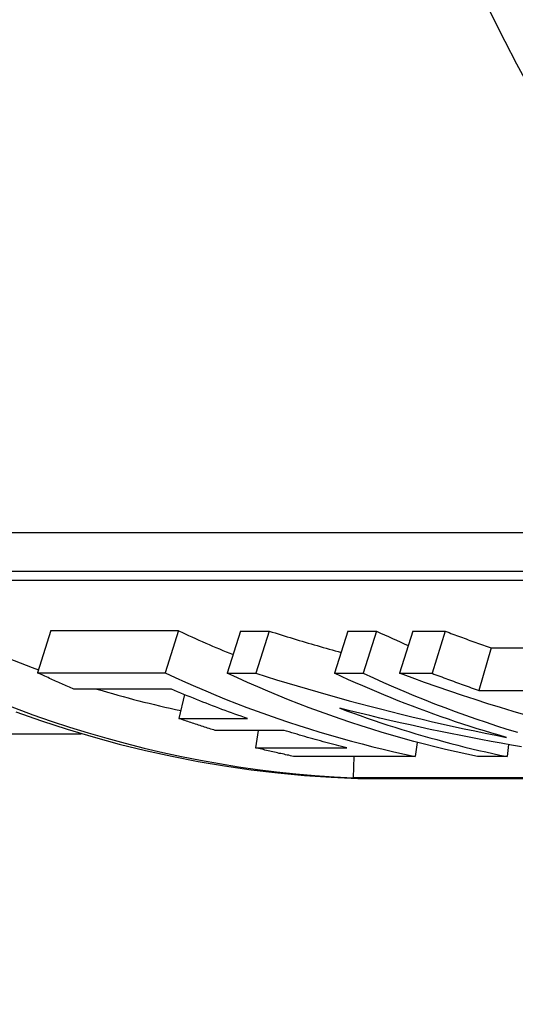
# Model space of a CAD drawing. Header units: millimetres. Extents: x -60 to 3536, y 30 to 464.
# Tile 11 of 22: x 179.7 to 185.19, y 410.38 to 421.3. Entities that reach past the tile are written whole.
import ezdxf

# ---------------------------------------------------------------- set-up
doc = ezdxf.new("R2010")
doc.units = ezdxf.units.MM
doc.layers.add('DETAIL', color=2, linetype='Continuous')

msp = doc.modelspace()

# ---------------------------------------------------------------- linework, layer by layer
at = {"layer": 'DETAIL'}
for p, q in [((176.859, 415.612), (188.905, 415.612)), ((188.703, 415.177), (176.657, 415.177)), ((176.905, 415.081), (188.742, 415.081)), ((180.04, 414.522), (179.893, 414.055)), ((180.04, 414.522), (181.456, 414.522)), ((181.456, 414.522), (181.309, 414.055)), ((182.146, 414.516), (181.999, 414.05)), ((182.146, 414.516), (182.464, 414.516)), ((182.464, 414.516), (182.317, 414.05)), ((183.335, 414.516), (183.189, 414.05)), ((183.335, 414.516), (183.653, 414.516)), ((183.653, 414.516), (183.507, 414.05)), ((184.056, 414.516), (183.909, 414.05)), ((184.056, 414.516), (184.416, 414.516)), ((184.416, 414.516), (184.269, 414.05)), ((184.924, 414.331), (184.789, 413.859)), ((184.924, 414.331), (185.354, 414.331)), ((179.893, 414.055), (181.309, 414.055)), ((181.999, 414.05), (182.317, 414.05)), ((183.189, 414.05), (183.507, 414.05)), ((183.909, 414.05), (184.269, 414.05)), ((181.379, 413.874), (180.298, 413.874)), ((181.523, 413.813), (181.461, 413.547)), ((184.789, 413.859), (185.594, 413.859)), ((181.461, 413.547), (182.223, 413.547)), ((177.983, 413.378), (180.38, 413.378)), ((182.628, 413.415), (181.866, 413.415)), ((182.342, 413.415), (182.311, 413.223)), ((182.311, 413.223), (183.324, 413.223)), ((184.104, 413.283), (184.083, 413.127)), ((185.119, 413.258), (185.101, 413.125)), ((184.083, 413.127), (182.734, 413.127)), ((183.402, 413.127), (183.395, 412.889)), ((185.101, 413.125), (184.774, 413.125)), ((194.861, 412.889), (183.395, 412.889)), ((183.447, 412.883), (194.887, 412.883))]:
    msp.add_line(p, q, dxfattribs=at)
at = {"layer": 'DETAIL', "flags": 128}
for points in [[(182.464, 414.516), (182.497, 414.506), (182.53, 414.496), (182.563, 414.485), (182.596, 414.475), (182.629, 414.465), (182.663, 414.455), (182.696, 414.445), (182.729, 414.435), (182.762, 414.424), (182.795, 414.414), (182.828, 414.405), (182.862, 414.395), (182.895, 414.385), (182.928, 414.375), (182.961, 414.365), (182.994, 414.356), (183.028, 414.346), (183.061, 414.336), (183.094, 414.327), (183.128, 414.317), (183.161, 414.308), (183.194, 414.298), (183.228, 414.289), (183.261, 414.28)], [(184.416, 414.516), (184.437, 414.508), (184.458, 414.5), (184.479, 414.492), (184.5, 414.484), (184.521, 414.477), (184.542, 414.469), (184.564, 414.461), (184.585, 414.453), (184.606, 414.445), (184.627, 414.437), (184.648, 414.43), (184.669, 414.422), (184.69, 414.414), (184.712, 414.406), (184.733, 414.399), (184.754, 414.391), (184.775, 414.384), (184.796, 414.376), (184.818, 414.368), (184.839, 414.361), (184.86, 414.353), (184.881, 414.346), (184.902, 414.339), (184.924, 414.331)], [(180.298, 413.874), (180.281, 413.881), (180.264, 413.888), (180.247, 413.896), (180.23, 413.903), (180.213, 413.91), (180.196, 413.918), (180.179, 413.925), (180.163, 413.932), (180.146, 413.94), (180.129, 413.947), (180.112, 413.955), (180.095, 413.963), (180.078, 413.97), (180.061, 413.978), (180.044, 413.985), (180.028, 413.993), (180.011, 414.001), (179.994, 414.008), (179.977, 414.016), (179.96, 414.024), (179.944, 414.032), (179.927, 414.039), (179.91, 414.047), (179.893, 414.055)], [(181.309, 414.055), (181.421, 414.003), (181.534, 413.952), (181.647, 413.903), (181.76, 413.854), (181.873, 413.807), (181.987, 413.76), (182.101, 413.715), (182.216, 413.671), (182.331, 413.629), (182.446, 413.587), (182.561, 413.546), (182.677, 413.507), (182.793, 413.469), (182.909, 413.432), (183.025, 413.396), (183.142, 413.362), (183.259, 413.328), (183.376, 413.296), (183.493, 413.265), (183.611, 413.235), (183.729, 413.206), (183.846, 413.179), (183.964, 413.153), (184.083, 413.127)], [(184.774, 413.125), (184.656, 413.15), (184.538, 413.176), (184.42, 413.203), (184.302, 413.232), (184.184, 413.262), (184.067, 413.293), (183.95, 413.325), (183.833, 413.358), (183.716, 413.393), (183.6, 413.428), (183.484, 413.465), (183.368, 413.503), (183.252, 413.542), (183.137, 413.583), (183.022, 413.624), (182.907, 413.667), (182.792, 413.711), (182.678, 413.756), (182.564, 413.802), (182.45, 413.849), (182.337, 413.897), (182.224, 413.947), (182.112, 413.998), (181.999, 414.05)], [(182.317, 414.05), (182.431, 414.014), (182.546, 413.978), (182.66, 413.943), (182.774, 413.909), (182.889, 413.875), (183.004, 413.842), (183.119, 413.809), (183.234, 413.777), (183.349, 413.745), (183.465, 413.714), (183.58, 413.683), (183.696, 413.654), (183.812, 413.624), (183.928, 413.595), (184.044, 413.567), (184.16, 413.539), (184.276, 413.512), (184.393, 413.485), (184.509, 413.459), (184.626, 413.434), (184.743, 413.409), (184.86, 413.385), (184.977, 413.361), (185.094, 413.337)], [(185.094, 413.337), (185.013, 413.361), (184.933, 413.385), (184.852, 413.409), (184.771, 413.434), (184.691, 413.459), (184.611, 413.485), (184.53, 413.512), (184.45, 413.539), (184.37, 413.567), (184.291, 413.595), (184.211, 413.624), (184.131, 413.654), (184.052, 413.683), (183.973, 413.714), (183.894, 413.745), (183.815, 413.777), (183.736, 413.809), (183.657, 413.842), (183.579, 413.875), (183.501, 413.909), (183.422, 413.943), (183.344, 413.978), (183.267, 414.014), (183.189, 414.05)], [(183.507, 414.05), (183.619, 413.998), (183.731, 413.947), (183.843, 413.898), (183.956, 413.85), (184.069, 413.803), (184.183, 413.757), (184.296, 413.712), (184.41, 413.668), (184.525, 413.626), (184.639, 413.584), (184.754, 413.544), (184.869, 413.505), (184.985, 413.467), (185.1, 413.43), (185.216, 413.395)], [(185.31, 413.584), (185.169, 413.626), (185.028, 413.668), (184.887, 413.712), (184.746, 413.757), (184.606, 413.803), (184.466, 413.85), (184.326, 413.898), (184.187, 413.947), (184.048, 413.998), (183.909, 414.05)], [(184.269, 414.05), (184.291, 414.041), (184.313, 414.033), (184.334, 414.025), (184.356, 414.017), (184.377, 414.008), (184.399, 414), (184.421, 413.992), (184.442, 413.984), (184.464, 413.976), (184.485, 413.968), (184.507, 413.96), (184.529, 413.952), (184.55, 413.944), (184.572, 413.936), (184.594, 413.928), (184.615, 413.921), (184.637, 413.913), (184.659, 413.905), (184.681, 413.897), (184.702, 413.889), (184.724, 413.882), (184.746, 413.874), (184.768, 413.866), (184.789, 413.859)], [(182.223, 413.547), (182.188, 413.56), (182.152, 413.572), (182.117, 413.585), (182.081, 413.597), (182.046, 413.61), (182.011, 413.623), (181.975, 413.636), (181.94, 413.649), (181.905, 413.662), (181.869, 413.676), (181.834, 413.689), (181.799, 413.703), (181.764, 413.716), (181.729, 413.73), (181.693, 413.744), (181.658, 413.758), (181.623, 413.772), (181.588, 413.786), (181.553, 413.8), (181.518, 413.815), (181.483, 413.829), (181.448, 413.844), (181.413, 413.859), (181.379, 413.874)], [(183.245, 413.662), (183.321, 413.634), (183.397, 413.606), (183.474, 413.579), (183.55, 413.552), (183.627, 413.526), (183.703, 413.5), (183.78, 413.475), (183.857, 413.45), (183.934, 413.426), (184.011, 413.402), (184.088, 413.379), (184.166, 413.356), (184.243, 413.334), (184.321, 413.313), (184.398, 413.291), (184.476, 413.271), (184.554, 413.251), (184.632, 413.231), (184.71, 413.212), (184.788, 413.194), (184.866, 413.176), (184.944, 413.158), (185.022, 413.141), (185.101, 413.125)], [(185.263, 413.233), (185.15, 413.253), (185.037, 413.273), (184.924, 413.293), (184.812, 413.315), (184.699, 413.336), (184.587, 413.358), (184.474, 413.381), (184.362, 413.404), (184.25, 413.427), (184.138, 413.451), (184.026, 413.476), (183.914, 413.501), (183.802, 413.527), (183.69, 413.553), (183.579, 413.579), (183.468, 413.607), (183.356, 413.634), (183.245, 413.662)], [(179.652, 413.622), (179.937, 413.521), (180.223, 413.429), (180.511, 413.343), (180.801, 413.264), (181.091, 413.192), (181.383, 413.128), (181.676, 413.071), (181.969, 413.021), (182.264, 412.979), (182.559, 412.944), (182.854, 412.916), (183.15, 412.896), (183.447, 412.883)], [(181.866, 413.415), (181.849, 413.421), (181.832, 413.426), (181.815, 413.431), (181.798, 413.436), (181.781, 413.442), (181.764, 413.447), (181.747, 413.452), (181.73, 413.458), (181.714, 413.463), (181.697, 413.469), (181.68, 413.474), (181.663, 413.48), (181.646, 413.485), (181.629, 413.491), (181.612, 413.496), (181.596, 413.502), (181.579, 413.507), (181.562, 413.513), (181.545, 413.519), (181.528, 413.524), (181.512, 413.53), (181.495, 413.536), (181.478, 413.542), (181.461, 413.547)], [(183.324, 413.223), (183.295, 413.23), (183.266, 413.237), (183.237, 413.245), (183.208, 413.252), (183.179, 413.26), (183.149, 413.267), (183.12, 413.275), (183.091, 413.282), (183.062, 413.29), (183.033, 413.298), (183.004, 413.306), (182.975, 413.314), (182.946, 413.322), (182.917, 413.33), (182.888, 413.338), (182.859, 413.347), (182.83, 413.355), (182.801, 413.363), (182.772, 413.372), (182.743, 413.38), (182.714, 413.389), (182.686, 413.398), (182.657, 413.406), (182.628, 413.415)], [(182.734, 413.127), (182.716, 413.131), (182.699, 413.135), (182.681, 413.139), (182.663, 413.142), (182.646, 413.146), (182.628, 413.15), (182.61, 413.154), (182.593, 413.158), (182.575, 413.161), (182.557, 413.165), (182.54, 413.169), (182.522, 413.173), (182.504, 413.177), (182.487, 413.181), (182.469, 413.185), (182.451, 413.189), (182.434, 413.194), (182.416, 413.198), (182.399, 413.202), (182.381, 413.206), (182.363, 413.21), (182.346, 413.214), (182.328, 413.219), (182.311, 413.223)]]:
    msp.add_lwpolyline(points, dxfattribs=at)
at = {"layer": 'DETAIL'}
for centre, major_axis, start_param, end_param in [((201.319, 430.578), (0, 18), 5.30142, 9.797598), ((197.591, 430.578), (0, 18), 0, 3.141593), ((183.911, 430.578), (0, -17.7), 5.778914, 6.247618), ((183.911, 430.578), (0, -17.2), 5.834408, 5.9948), ((186.508, 430.578), (0, -17.2), 5.916458, 5.962331), ((188.694, 430.578), (0, -17.2), 5.917326, 5.943987), ((183.911, 430.578), (0, -17.2), 6.042564, 6.109914)]:
    msp.add_ellipse(centre, major_axis=major_axis, ratio=0.819152, start_param=start_param, end_param=end_param, dxfattribs=at)

doc.saveas('drawing.dxf')
